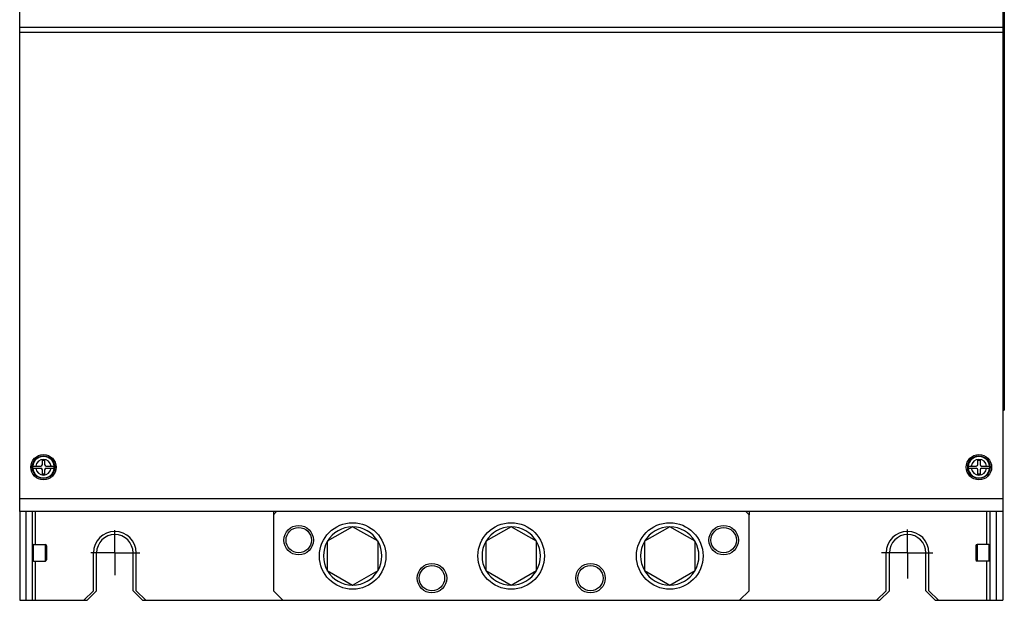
# Model space of a CAD drawing. Header units: millimetres. Extents: x 0 to 2550, y 0 to 1800.
# Tile 10 of 29: x 824 to 1134, y 568 to 752. Entities that reach past the tile are written whole.
import ezdxf

# ---------------------------------------------------------------- set-up
doc = ezdxf.new("R2010")
doc.units = ezdxf.units.MM
doc.header["$LTSCALE"] = 140.25
doc.linetypes.add('CENTER', pattern=[0.6, 0.375, -0.075, 0.075, -0.075])
doc.layers.get('0').update_dxf_attribs({"linetype": 'CONTINUOUS'})
doc.layers.add('DEFAULT_1', color=7, linetype='CENTER')

msp = doc.modelspace()

# ---------------------------------------------------------------- linework, layer by layer
at = {"color": 7, "linetype": 'CONTINUOUS'}
for p, q in [((823.63, 596.35), (823.63, 1215.35)), ((1133.63, 1215.35), (1133.63, 596.35)), ((1134.13, 758.35), (1134.13, 628.35)), ((1133.63, 628.35), (1134.13, 628.35)), ((830.78, 612.55), (831.48, 612.55)), ((830.78, 611.2), (830.78, 612.55)), ((831.48, 612.55), (831.48, 611.2)), ((1125.78, 612.55), (1126.48, 612.55)), ((1125.78, 611.2), (1125.78, 612.55)), ((1126.48, 612.55), (1126.48, 611.2)), ((827.74, 610.7), (827.72, 610.35)), ((827.72, 610.35), (827.74, 610)), ((827.74, 610.7), (830.28, 610.7)), ((827.74, 610), (830.28, 610)), ((830.78, 608.15), (830.78, 609.5)), ((831.48, 609.5), (831.48, 608.15)), ((831.98, 610.7), (834.53, 610.7)), ((831.98, 610), (834.53, 610)), ((834.55, 610.35), (834.53, 610.7)), ((834.53, 610), (834.55, 610.35)), ((1122.74, 610.7), (1122.72, 610.35)), ((1122.72, 610.35), (1122.74, 610)), ((1122.74, 610.7), (1125.28, 610.7)), ((1122.74, 610), (1125.28, 610)), ((1125.78, 608.15), (1125.78, 609.5)), ((1126.48, 609.5), (1126.48, 608.15)), ((1126.98, 610.7), (1129.53, 610.7)), ((1126.98, 610), (1129.53, 610)), ((1129.55, 610.35), (1129.53, 610.7)), ((1129.53, 610), (1129.55, 610.35)), ((831.48, 608.15), (830.78, 608.15)), ((1126.48, 608.15), (1125.78, 608.15)), ((1133.63, 596.35), (823.63, 596.35)), ((827.63, 568.35), (827.63, 596.35)), ((828.63, 585.95), (828.63, 596.35)), ((903.63, 595.35), (904.63, 596.35)), ((1052.63, 596.35), (1053.63, 595.35)), ((1128.63, 585.95), (1128.63, 596.35)), ((1129.63, 568.35), (1129.63, 596.35)), ((903.63, 595.35), (903.63, 571.35)), ((1053.63, 571.35), (1053.63, 595.35)), ((928.63, 591.59), (920.63, 586.97)), ((936.63, 586.97), (928.63, 591.59)), ((978.63, 591.59), (970.63, 586.97)), ((986.63, 586.97), (978.63, 591.59)), ((1028.63, 591.59), (1020.63, 586.97)), ((1036.63, 586.97), (1028.63, 591.59)), ((920.63, 586.97), (920.63, 577.73)), ((936.63, 577.73), (936.63, 586.97)), ((970.63, 586.97), (970.63, 577.73)), ((986.63, 577.73), (986.63, 586.97)), ((1020.63, 586.97), (1020.63, 577.73)), ((1036.63, 577.73), (1036.63, 586.97)), ((828.03, 585.95), (831.73, 585.95)), ((832.13, 585.55), (832.13, 581.15)), ((1125.13, 585.55), (1125.13, 581.15)), ((1129.23, 585.95), (1125.53, 585.95)), ((828.03, 580.75), (831.73, 580.75)), ((828.63, 568.35), (828.63, 580.75)), ((846.88, 571.35), (846.88, 583.35)), ((847.88, 571.35), (847.88, 583.35)), ((859.38, 571.35), (859.38, 583.35)), ((860.38, 571.35), (860.38, 583.35)), ((1096.88, 571.35), (1096.88, 583.35)), ((1097.88, 571.35), (1097.88, 583.35)), ((1109.38, 571.35), (1109.38, 583.35)), ((1110.38, 571.35), (1110.38, 583.35)), ((1129.23, 580.75), (1125.53, 580.75)), ((1128.63, 568.35), (1128.63, 580.75)), ((920.63, 577.73), (928.63, 573.12)), ((928.63, 573.12), (936.63, 577.73)), ((970.63, 577.73), (978.63, 573.12)), ((978.63, 573.12), (986.63, 577.73)), ((1020.63, 577.73), (1028.63, 573.12)), ((1028.63, 573.12), (1036.63, 577.73)), ((843.88, 568.35), (846.88, 571.35)), ((844.88, 568.35), (847.88, 571.35)), ((862.38, 568.35), (859.38, 571.35)), ((863.38, 568.35), (860.38, 571.35)), ((906.63, 568.35), (903.63, 571.35)), ((1053.63, 571.35), (1050.63, 568.35)), ((1093.88, 568.35), (1096.88, 571.35)), ((1094.88, 568.35), (1097.88, 571.35)), ((1112.38, 568.35), (1109.38, 571.35)), ((1113.38, 568.35), (1110.38, 571.35)), ((823.63, 568.35), (844.88, 568.35)), ((862.38, 568.35), (1094.88, 568.35)), ((1112.38, 568.35), (1133.63, 568.35))]:
    msp.add_line(p, q, dxfattribs=at)
at = {"color": 9, "linetype": 'CONTINUOUS'}
for p, q in [((1133.63, 749.11), (823.63, 749.11)), ((1133.63, 747.53), (823.63, 747.53)), ((1133.63, 600.35), (823.63, 600.35)), ((828.03, 580.75), (828.03, 585.95)), ((831.73, 580.75), (831.73, 585.95)), ((1125.53, 585.95), (1125.53, 580.75)), ((1129.23, 585.95), (1129.23, 580.75))]:
    msp.add_line(p, q, dxfattribs=at)
at = {"color": 3, "linetype": 'CONTINUOUS'}
for p, q in [((823.63, 596.35), (823.63, 568.35)), ((825.63, 568.35), (825.63, 596.35)), ((903.63, 596.35), (903.63, 595.35)), ((1053.63, 596.35), (1053.63, 595.35)), ((1131.63, 568.35), (1131.63, 596.35)), ((1133.63, 596.35), (1133.63, 568.35))]:
    msp.add_line(p, q, dxfattribs=at)
at = {"color": 7, "linetype": 'CONTINUOUS'}
for centre, radius in [((831.13, 610.35), 4), ((831.13, 610.35), 3.55), ((831.13, 610.35), 3.5), ((1126.13, 610.35), 4), ((1126.13, 610.35), 3.55), ((1126.13, 610.35), 3.5), ((911.63, 587.35), 4.65), ((911.63, 587.35), 4), ((928.63, 582.35), 10.5), ((978.63, 582.35), 10.5), ((1028.63, 582.35), 10.5), ((1045.63, 587.35), 4.65), ((1045.63, 587.35), 4), ((953.63, 575.35), 4.65), ((953.63, 575.35), 4), ((1003.63, 575.35), 4.65), ((1003.63, 575.35), 4)]:
    msp.add_circle(centre, radius, dxfattribs=at)
at = {"color": 9, "linetype": 'CONTINUOUS'}
for centre, radius, start, end in [((831.13, 610.35), 3.4, 5.905, 174.095), ((831.13, 610.35), 2.46, 8.1704, 171.8296), ((1126.13, 610.35), 3.4, 5.905, 174.095), ((1126.13, 610.35), 2.46, 8.1704, 171.8296), ((831.13, 610.35), 3.4, 185.905, 354.095), ((831.13, 610.35), 2.46, 188.1704, 351.8296), ((1126.13, 610.35), 3.4, 185.905, 354.095), ((1126.13, 610.35), 2.46, 188.1704, 351.8296)]:
    msp.add_arc(centre, radius, start, end, dxfattribs=at)
at = {"color": 7, "linetype": 'CONTINUOUS'}
for centre, radius, start, end in [((830.28, 611.2), 0.5, 270, 360), ((830.28, 609.5), 0.5, 0, 90), ((831.98, 611.2), 0.5, 180, 270), ((831.98, 609.5), 0.5, 90, 180), ((1125.28, 611.2), 0.5, 270, 360), ((1125.28, 609.5), 0.5, 0, 90), ((1126.98, 611.2), 0.5, 180, 270), ((1126.98, 609.5), 0.5, 90, 180), ((853.63, 583.35), 6.75, 0, 180), ((928.63, 582.35), 9.2, 90.4082, 149.5918), ((928.63, 582.35), 9.2, 30.4082, 89.5918), ((978.63, 582.35), 9.2, 90.4082, 149.5918), ((978.63, 582.35), 9.2, 30.4082, 89.5918), ((1028.63, 582.35), 9.2, 90.4082, 149.5918), ((1028.63, 582.35), 9.2, 30.4082, 89.5918), ((1103.63, 583.35), 6.75, 0, 180), ((853.63, 583.35), 5.75, 0, 180), ((928.63, 582.35), 9.2, 150.4082, 209.5918), ((928.63, 582.35), 9.2, 330.4082, 29.5918), ((978.63, 582.35), 9.2, 150.4082, 209.5918), ((978.63, 582.35), 9.2, 330.4082, 29.5918), ((1028.63, 582.35), 9.2, 150.4082, 209.5918), ((1028.63, 582.35), 9.2, 330.4082, 29.5918), ((1103.63, 583.35), 5.75, 0, 180), ((828.03, 585.55), 0.4, 90, 180), ((831.73, 585.55), 0.4, 0, 90), ((1125.53, 585.55), 0.4, 90, 180), ((1129.23, 585.55), 0.4, 0, 90), ((828.03, 581.15), 0.4, 180, 270), ((831.73, 581.15), 0.4, 270, 360), ((1125.53, 581.15), 0.4, 180, 270), ((1129.23, 581.15), 0.4, 270, 360), ((928.63, 582.35), 9.2, 210.4082, 269.5918), ((928.63, 582.35), 9.2, 270.4082, 329.5918), ((978.63, 582.35), 9.2, 210.4082, 269.5918), ((978.63, 582.35), 9.2, 270.4082, 329.5918), ((1028.63, 582.35), 9.2, 210.4082, 269.5918), ((1028.63, 582.35), 9.2, 270.4082, 329.5918)]:
    msp.add_arc(centre, radius, start, end, dxfattribs=at)
at = {"layer": 'DEFAULT_1', "color": 7, "linetype": 'CENTER'}
for p, q in [((853.63, 583.35), (853.63, 590.49)), ((1103.63, 583.35), (1103.63, 590.74)), ((853.63, 583.35), (846.08, 583.35)), ((853.63, 583.35), (861.57, 583.35)), ((853.63, 583.35), (853.63, 576.26)), ((1103.63, 583.35), (1095.41, 583.35)), ((1103.63, 583.35), (1111.58, 583.35)), ((1103.63, 583.35), (1103.63, 575.25))]:
    msp.add_line(p, q, dxfattribs=at)

doc.saveas('drawing.dxf')
